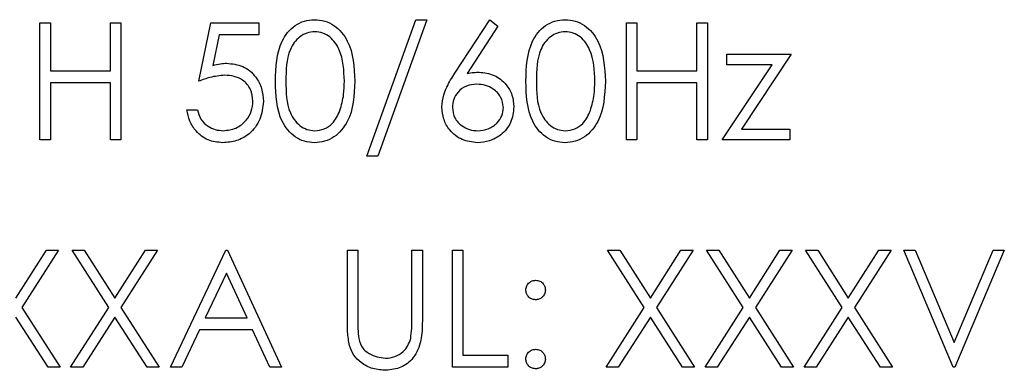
# Model space of a CAD drawing. Header units: millimetres. Extents: x 5 to 418, y 2 to 292.
# Tile 37 of 93: x 108.645 to 111.17, y 205.276 to 206.174. Entities that reach past the tile are written whole.
import ezdxf

# ---------------------------------------------------------------- set-up
doc = ezdxf.new("R2010")
doc.units = ezdxf.units.MM

msp = doc.modelspace()

# ---------------------------------------------------------------- linework, layer by layer
at = {"color": 7, "linetype": 'Continuous', "lineweight": 25}
for p, q in [((108.6965, 206.1668), (108.7234, 206.1668)), ((108.6965, 205.8668), (108.6965, 206.1668)), ((108.7234, 206.1668), (108.7234, 206.0437)), ((108.8773, 206.0437), (108.8773, 206.1668)), ((108.8773, 206.1668), (108.9042, 206.1668)), ((108.9042, 206.1668), (108.9042, 205.8668)), ((109.1042, 206.0168), (109.135, 206.1668)), ((109.135, 206.1668), (109.2581, 206.1668)), ((109.2581, 206.1668), (109.2581, 206.136)), ((109.535, 205.8245), (109.6605, 206.1745)), ((109.6888, 206.1745), (109.5634, 205.8245)), ((109.6605, 206.1745), (109.6888, 206.1745)), ((109.7608, 206.0376), (109.8504, 206.1745)), ((109.8504, 206.1745), (109.8711, 206.1582)), ((110.2004, 206.1668), (110.2273, 206.1668)), ((110.2004, 205.8668), (110.2004, 206.1668)), ((110.2273, 206.1668), (110.2273, 206.0437)), ((110.3811, 206.0437), (110.3811, 206.1668)), ((110.3811, 206.1668), (110.4081, 206.1668)), ((110.4081, 206.1668), (110.4081, 205.8668)), ((109.156, 206.136), (109.1399, 206.0571)), ((109.2581, 206.136), (109.156, 206.136)), ((109.8711, 206.1582), (109.7918, 206.037)), ((110.4581, 206.086), (110.6234, 206.086)), ((110.4581, 206.0591), (110.4581, 206.086)), ((110.6234, 206.086), (110.4959, 205.8937)), ((110.4465, 205.8668), (110.5741, 206.0591)), ((110.5741, 206.0591), (110.4581, 206.0591)), ((108.7234, 206.0437), (108.8773, 206.0437)), ((110.2273, 206.0437), (110.3811, 206.0437)), ((108.8773, 206.0129), (108.7234, 206.0129)), ((108.7234, 206.0129), (108.7234, 205.8668)), ((108.8773, 205.8668), (108.8773, 206.0129)), ((110.3811, 206.0129), (110.2273, 206.0129)), ((110.2273, 206.0129), (110.2273, 205.8668)), ((110.3811, 205.8668), (110.3811, 206.0129)), ((109.0734, 205.9437), (109.1004, 205.9437)), ((110.4959, 205.8937), (110.6196, 205.8937)), ((110.6196, 205.8937), (110.6196, 205.8668)), ((108.7234, 205.8668), (108.6965, 205.8668)), ((108.9042, 205.8668), (108.8773, 205.8668)), ((110.2273, 205.8668), (110.2004, 205.8668)), ((110.4081, 205.8668), (110.3811, 205.8668)), ((110.6196, 205.8668), (110.4465, 205.8668)), ((109.5634, 205.8245), (109.535, 205.8245)), ((108.635, 205.4607), (108.7135, 205.5835)), ((108.7446, 205.5835), (108.6506, 205.4365)), ((108.7135, 205.5835), (108.7446, 205.5835)), ((108.7792, 205.5835), (108.8103, 205.5835)), ((108.8733, 205.4365), (108.7792, 205.5835)), ((108.8103, 205.5835), (108.8888, 205.4607)), ((108.8888, 205.4607), (108.9674, 205.5835)), ((108.9984, 205.5835), (108.9044, 205.4365)), ((108.9674, 205.5835), (108.9984, 205.5835)), ((109.0311, 205.2835), (109.1734, 205.5835)), ((109.1734, 205.5835), (109.1773, 205.5835)), ((109.1773, 205.5835), (109.3158, 205.2835)), ((109.485, 205.5835), (109.5119, 205.5835)), ((109.485, 205.4023), (109.485, 205.5835)), ((109.5119, 205.5835), (109.5119, 205.4037)), ((109.6504, 205.5835), (109.6773, 205.5835)), ((109.6504, 205.4037), (109.6504, 205.5835)), ((109.6773, 205.5835), (109.6773, 205.4023)), ((109.7542, 205.5835), (109.7811, 205.5835)), ((109.7542, 205.2835), (109.7542, 205.5835)), ((109.7811, 205.5835), (109.7811, 205.3142)), ((110.1523, 205.5835), (110.1834, 205.5835)), ((110.2464, 205.4365), (110.1523, 205.5835)), ((110.1834, 205.5835), (110.2619, 205.4607)), ((110.2619, 205.4607), (110.3405, 205.5835)), ((110.3715, 205.5835), (110.2775, 205.4365)), ((110.3405, 205.5835), (110.3715, 205.5835)), ((110.4061, 205.5835), (110.4372, 205.5835)), ((110.5003, 205.4365), (110.4061, 205.5835)), ((110.4372, 205.5835), (110.5158, 205.4607)), ((110.5158, 205.4607), (110.5943, 205.5835)), ((110.6254, 205.5835), (110.5313, 205.4365)), ((110.5943, 205.5835), (110.6254, 205.5835)), ((110.7541, 205.4365), (110.66, 205.5835)), ((110.66, 205.5835), (110.6911, 205.5835)), ((110.6911, 205.5835), (110.7696, 205.4607)), ((110.7696, 205.4607), (110.8481, 205.5835)), ((110.8792, 205.5835), (110.7852, 205.4365)), ((110.8481, 205.5835), (110.8792, 205.5835)), ((110.9119, 205.5835), (110.9408, 205.5835)), ((111.0388, 205.2835), (110.9119, 205.5835)), ((110.9408, 205.5835), (111.0408, 205.347)), ((111.0408, 205.347), (111.1408, 205.5835)), ((111.1696, 205.5835), (111.0427, 205.2835)), ((111.1408, 205.5835), (111.1696, 205.5835)), ((109.1751, 205.525), (109.1207, 205.4104)), ((109.228, 205.4104), (109.1751, 205.525)), ((108.6506, 205.4365), (108.7484, 205.2835)), ((108.7754, 205.2835), (108.8733, 205.4365)), ((108.9044, 205.4365), (109.0023, 205.2835)), ((110.1484, 205.2835), (110.2464, 205.4365)), ((110.2775, 205.4365), (110.3754, 205.2835)), ((110.4023, 205.2835), (110.5003, 205.4365)), ((110.5313, 205.4365), (110.6292, 205.2835)), ((110.6561, 205.2835), (110.7541, 205.4365)), ((110.7852, 205.4365), (110.8831, 205.2835)), ((108.7174, 205.2835), (108.635, 205.4122)), ((108.8888, 205.4122), (108.8064, 205.2835)), ((108.9712, 205.2835), (108.8888, 205.4122)), ((109.1207, 205.4104), (109.228, 205.4104)), ((110.2619, 205.4122), (110.1795, 205.2835)), ((110.3443, 205.2835), (110.2619, 205.4122)), ((110.5158, 205.4122), (110.4334, 205.2835)), ((110.5981, 205.2835), (110.5158, 205.4122)), ((110.7696, 205.4122), (110.6872, 205.2835)), ((110.852, 205.2835), (110.7696, 205.4122)), ((109.1061, 205.3796), (109.0605, 205.2835)), ((109.2421, 205.3796), (109.1061, 205.3796)), ((109.2865, 205.2835), (109.2421, 205.3796)), ((109.7811, 205.3142), (109.8965, 205.3142)), ((109.8965, 205.3142), (109.8965, 205.2835)), ((108.7484, 205.2835), (108.7174, 205.2835)), ((108.8064, 205.2835), (108.7754, 205.2835)), ((109.0023, 205.2835), (108.9712, 205.2835)), ((109.0605, 205.2835), (109.0311, 205.2835)), ((109.3158, 205.2835), (109.2865, 205.2835)), ((109.8965, 205.2835), (109.7542, 205.2835)), ((110.1795, 205.2835), (110.1484, 205.2835)), ((110.3754, 205.2835), (110.3443, 205.2835)), ((110.4334, 205.2835), (110.4023, 205.2835)), ((110.6292, 205.2835), (110.5981, 205.2835)), ((110.6872, 205.2835), (110.6561, 205.2835)), ((110.8831, 205.2835), (110.852, 205.2835)), ((111.0427, 205.2835), (111.0388, 205.2835))]:
    msp.add_line(p, q, dxfattribs=at)
for points, knots in [([(109.3004, 206.0167), (109.3015, 206.0525), (109.303, 206.0973), (109.3309, 206.1424), (109.3504, 206.1603), (109.3744, 206.1723), (109.3919, 206.1738), (109.4007, 206.1745)], [0, 0, 0, 0, 0.498702, 0.624177, 0.749467, 0.874745, 1, 1, 1, 1]), ([(109.4007, 206.1745), (109.4095, 206.1738), (109.4272, 206.1724), (109.4594, 206.1567), (109.4999, 206.1067), (109.5025, 206.0527), (109.5042, 206.0167)], [0, 0, 0, 0, 0.1256, 0.251197, 0.500581, 1, 1, 1, 1]), ([(109.9427, 206.0167), (109.9438, 206.0525), (109.9453, 206.0973), (109.9733, 206.1424), (109.9927, 206.1603), (110.0167, 206.1723), (110.0342, 206.1738), (110.043, 206.1745)], [0, 0, 0, 0, 0.498702, 0.624177, 0.749467, 0.874745, 1, 1, 1, 1]), ([(110.043, 206.1745), (110.0518, 206.1738), (110.0695, 206.1724), (110.1017, 206.1567), (110.1422, 206.1067), (110.1448, 206.0527), (110.1465, 206.0167)], [0, 0, 0, 0, 0.1256, 0.251197, 0.500581, 1, 1, 1, 1]), ([(109.4016, 206.1437), (109.3947, 206.143), (109.3809, 206.1417), (109.3627, 206.1311), (109.3481, 206.1164), (109.3283, 206.0798), (109.3277, 206.0448), (109.3273, 206.0168)], [0, 0, 0, 0, 0.125139, 0.250418, 0.375519, 0.500847, 1, 1, 1, 1]), ([(109.4773, 206.0168), (109.4762, 206.0446), (109.4745, 206.0864), (109.4464, 206.1276), (109.4222, 206.1415), (109.4084, 206.143), (109.4016, 206.1437)], [0, 0, 0, 0, 0.500072, 0.749021, 0.874598, 1, 1, 1, 1]), ([(110.0439, 206.1437), (110.037, 206.143), (110.0232, 206.1417), (110.005, 206.1311), (109.9904, 206.1164), (109.9706, 206.0798), (109.97, 206.0448), (109.9696, 206.0168)], [0, 0, 0, 0, 0.125139, 0.250418, 0.375519, 0.500847, 1, 1, 1, 1]), ([(110.1196, 206.0168), (110.1185, 206.0446), (110.1168, 206.0864), (110.0888, 206.1276), (110.0645, 206.1415), (110.0507, 206.143), (110.0439, 206.1437)], [0, 0, 0, 0, 0.500072, 0.749021, 0.874598, 1, 1, 1, 1]), ([(109.1399, 206.0571), (109.1463, 206.0589), (109.1579, 206.0621), (109.1699, 206.0627), (109.1752, 206.0629)], [0, 0, 0, 0, 0.560064, 1, 1, 1, 1]), ([(109.1752, 206.0629), (109.1895, 206.0614), (109.2182, 206.0584), (109.2498, 206.0314), (109.2673, 205.9985), (109.2688, 205.9761), (109.2696, 205.9648)], [0, 0, 0, 0, 0.279688, 0.559025, 0.779292, 1, 1, 1, 1]), ([(109.7273, 205.9504), (109.7284, 205.9612), (109.7301, 205.9789), (109.7396, 206.0017), (109.7495, 206.0201), (109.7571, 206.0317), (109.7608, 206.0376)], [0, 0, 0, 0, 0.339374, 0.559486, 0.779731, 1, 1, 1, 1]), ([(109.7918, 206.037), (109.7976, 206.0379), (109.8079, 206.0395), (109.8183, 206.0398), (109.8229, 206.0399)], [0, 0, 0, 0, 0.55991, 1, 1, 1, 1]), ([(109.8229, 206.0399), (109.8361, 206.0384), (109.8623, 206.0354), (109.8916, 206.0113), (109.9093, 205.982), (109.911, 205.9613), (109.9119, 205.951)], [0, 0, 0, 0, 0.279638, 0.559326, 0.779527, 1, 1, 1, 1]), ([(109.1703, 206.0322), (109.1576, 206.0309), (109.1349, 206.0285), (109.1136, 206.0204), (109.1042, 206.0168)], [0, 0, 0, 0, 0.559416, 1, 1, 1, 1]), ([(109.2427, 205.966), (109.2416, 205.9763), (109.2394, 205.9971), (109.2191, 206.0196), (109.1947, 206.0308), (109.1785, 206.0317), (109.1703, 206.0322)], [0, 0, 0, 0, 0.279539, 0.558617, 0.779047, 1, 1, 1, 1]), ([(109.4007, 205.8591), (109.3919, 205.8598), (109.3744, 205.8612), (109.3426, 205.8769), (109.3031, 205.9273), (109.3015, 205.9809), (109.3004, 206.0167)], [0, 0, 0, 0, 0.125551, 0.25109, 0.50025, 1, 1, 1, 1]), ([(109.3273, 206.0168), (109.3275, 205.9887), (109.3278, 205.9468), (109.3567, 205.9058), (109.381, 205.8921), (109.3947, 205.8906), (109.4016, 205.8899)], [0, 0, 0, 0, 0.500291, 0.749086, 0.874606, 1, 1, 1, 1]), ([(109.5042, 206.0167), (109.5025, 205.9807), (109.5, 205.9267), (109.4592, 205.8769), (109.4271, 205.8612), (109.4095, 205.8598), (109.4007, 205.8591)], [0, 0, 0, 0, 0.499407, 0.748743, 0.874372, 1, 1, 1, 1]), ([(109.4659, 205.9414), (109.4698, 205.9552), (109.4766, 205.9799), (109.4771, 206.0055), (109.4773, 206.0168)], [0, 0, 0, 0, 0.5595988, 1, 1, 1, 1]), ([(109.8173, 206.0091), (109.8081, 206.0083), (109.7899, 206.0068), (109.7689, 205.9909), (109.7562, 205.9708), (109.7549, 205.9565), (109.7542, 205.9494)], [0, 0, 0, 0, 0.280127, 0.559515, 0.779719, 1, 1, 1, 1]), ([(109.885, 205.9494), (109.8836, 205.9588), (109.8808, 205.9776), (109.8611, 205.9966), (109.8394, 206.0075), (109.8247, 206.0086), (109.8173, 206.0091)], [0, 0, 0, 0, 0.278754, 0.558605, 0.779147, 1, 1, 1, 1]), ([(110.043, 205.8591), (110.0342, 205.8598), (110.0167, 205.8612), (109.9849, 205.8769), (109.9455, 205.9273), (109.9438, 205.9809), (109.9427, 206.0167)], [0, 0, 0, 0, 0.125551, 0.25109, 0.50025, 1, 1, 1, 1]), ([(109.9696, 206.0168), (109.9698, 205.9887), (109.9702, 205.9468), (109.999, 205.9058), (110.0233, 205.8921), (110.037, 205.8906), (110.0439, 205.8899)], [0, 0, 0, 0, 0.500291, 0.749086, 0.874606, 1, 1, 1, 1]), ([(110.1465, 206.0167), (110.1449, 205.9807), (110.1423, 205.9267), (110.1016, 205.8769), (110.0694, 205.8612), (110.0518, 205.8598), (110.043, 205.8591)], [0, 0, 0, 0, 0.499407, 0.748743, 0.874372, 1, 1, 1, 1]), ([(110.1082, 205.9414), (110.1121, 205.9552), (110.1189, 205.9799), (110.1194, 206.0055), (110.1196, 206.0168)], [0, 0, 0, 0, 0.559599, 1, 1, 1, 1]), ([(109.2696, 205.9648), (109.2678, 205.9492), (109.2643, 205.9181), (109.2374, 205.882), (109.2017, 205.8619), (109.1772, 205.86), (109.165, 205.8591)], [0, 0, 0, 0, 0.279864, 0.559271, 0.779424, 1, 1, 1, 1]), ([(109.1665, 205.8899), (109.1778, 205.8912), (109.2003, 205.8938), (109.2253, 205.9143), (109.2406, 205.9394), (109.242, 205.9571), (109.2427, 205.966)], [0, 0, 0, 0, 0.279617, 0.559357, 0.779559, 1, 1, 1, 1]), ([(109.165, 205.8591), (109.1521, 205.8604), (109.1264, 205.863), (109.0973, 205.886), (109.0793, 205.914), (109.0754, 205.9338), (109.0734, 205.9437)], [0, 0, 0, 0, 0.2796245, 0.5590192, 0.7793803, 1, 1, 1, 1]), ([(109.1004, 205.9437), (109.1027, 205.9352), (109.1073, 205.9183), (109.1257, 205.9012), (109.1461, 205.8916), (109.1597, 205.8905), (109.1665, 205.8899)], [0, 0, 0, 0, 0.2800502, 0.5591657, 0.7795831, 1, 1, 1, 1]), ([(109.4016, 205.8899), (109.4098, 205.8909), (109.4262, 205.893), (109.4515, 205.9101), (109.4605, 205.9295), (109.4659, 205.9414)], [0, 0, 0, 0, 0.280257, 0.560781, 1, 1, 1, 1]), ([(109.8182, 205.8591), (109.8047, 205.8607), (109.7779, 205.8639), (109.7476, 205.8883), (109.7304, 205.9189), (109.7283, 205.9399), (109.7273, 205.9504)], [0, 0, 0, 0, 0.27967, 0.559085, 0.779558, 1, 1, 1, 1]), ([(109.7542, 205.9494), (109.7555, 205.9402), (109.7581, 205.9217), (109.7768, 205.9027), (109.7979, 205.8915), (109.8124, 205.8904), (109.8196, 205.8899)], [0, 0, 0, 0, 0.279059, 0.55882, 0.779303, 1, 1, 1, 1]), ([(109.9119, 205.951), (109.9104, 205.9373), (109.9073, 205.9098), (109.8817, 205.8794), (109.8504, 205.8621), (109.8289, 205.8601), (109.8182, 205.8591)], [0, 0, 0, 0, 0.279631, 0.55896, 0.779478, 1, 1, 1, 1]), ([(109.8196, 205.8899), (109.8288, 205.8908), (109.8472, 205.8926), (109.8686, 205.908), (109.8827, 205.9276), (109.8842, 205.9421), (109.885, 205.9494)], [0, 0, 0, 0, 0.280018, 0.559853, 0.779987, 1, 1, 1, 1]), ([(110.0439, 205.8899), (110.0521, 205.8909), (110.0685, 205.893), (110.0938, 205.9101), (110.1028, 205.9295), (110.1082, 205.9414)], [0, 0, 0, 0, 0.280257, 0.560781, 1, 1, 1, 1]), ([(109.9427, 205.4815), (109.9431, 205.4852), (109.944, 205.4926), (109.9508, 205.5007), (109.959, 205.5057), (109.9648, 205.5063), (109.9677, 205.5065)], [0, 0, 0, 0, 0.279585, 0.559454, 0.779697, 1, 1, 1, 1]), ([(109.9677, 205.5065), (109.9714, 205.5061), (109.9788, 205.5053), (109.9869, 205.4984), (109.992, 205.4903), (109.9925, 205.4844), (109.9927, 205.4815)], [0, 0, 0, 0, 0.279602, 0.559212, 0.779475, 1, 1, 1, 1]), ([(109.9677, 205.4565), (109.964, 205.457), (109.9566, 205.4578), (109.9485, 205.4646), (109.9434, 205.4728), (109.9429, 205.4786), (109.9427, 205.4815)], [0, 0, 0, 0, 0.279647, 0.559299, 0.779615, 1, 1, 1, 1]), ([(109.9927, 205.4815), (109.9923, 205.4778), (109.9914, 205.4704), (109.9846, 205.4623), (109.9764, 205.4573), (109.9706, 205.4568), (109.9677, 205.4565)], [0, 0, 0, 0, 0.279517, 0.559326, 0.779544, 1, 1, 1, 1]), ([(109.4903, 205.339), (109.4884, 205.3508), (109.485, 205.3717), (109.485, 205.3929), (109.485, 205.4023)], [0, 0, 0, 0, 0.5594986, 1, 1, 1, 1]), ([(109.5119, 205.4037), (109.5119, 205.3963), (109.5118, 205.3829), (109.5127, 205.3697), (109.5131, 205.3638)], [0, 0, 0, 0, 0.560124, 1, 1, 1, 1]), ([(109.6773, 205.4023), (109.677, 205.3856), (109.6765, 205.3523), (109.6584, 205.308), (109.6235, 205.28), (109.5972, 205.2772), (109.5841, 205.2758)], [0, 0, 0, 0, 0.281655, 0.560111, 0.78008, 1, 1, 1, 1]), ([(109.6473, 205.3571), (109.6484, 205.3658), (109.6505, 205.3813), (109.6504, 205.3968), (109.6504, 205.4037)], [0, 0, 0, 0, 0.559624, 1, 1, 1, 1]), ([(109.5131, 205.3638), (109.515, 205.3546), (109.5188, 205.3363), (109.5445, 205.3127), (109.5682, 205.3089), (109.5826, 205.3065)], [0, 0, 0, 0, 0.281057, 0.560821, 1, 1, 1, 1]), ([(109.5826, 205.3065), (109.5909, 205.3074), (109.6074, 205.3092), (109.6274, 205.3219), (109.641, 205.3386), (109.6452, 205.3509), (109.6473, 205.3571)], [0, 0, 0, 0, 0.279787, 0.559377, 0.779569, 1, 1, 1, 1]), ([(109.5841, 205.2758), (109.5727, 205.2765), (109.5499, 205.2781), (109.5212, 205.293), (109.5002, 205.314), (109.4936, 205.3307), (109.4903, 205.339)], [0, 0, 0, 0, 0.2802208, 0.5599142, 0.7799519, 1, 1, 1, 1]), ([(109.9427, 205.3046), (109.9431, 205.3083), (109.944, 205.3157), (109.9508, 205.3238), (109.959, 205.3288), (109.9648, 205.3294), (109.9677, 205.3296)], [0, 0, 0, 0, 0.2795762, 0.5592837, 0.7795524, 1, 1, 1, 1]), ([(109.9677, 205.3296), (109.9714, 205.3292), (109.9788, 205.3284), (109.9869, 205.3215), (109.992, 205.3133), (109.9925, 205.3075), (109.9927, 205.3046)], [0, 0, 0, 0, 0.2796016, 0.559212, 0.7794752, 1, 1, 1, 1]), ([(109.9677, 205.2796), (109.964, 205.2801), (109.9566, 205.281), (109.9485, 205.2878), (109.9435, 205.2959), (109.9429, 205.3017), (109.9427, 205.3046)], [0, 0, 0, 0, 0.279581, 0.559143, 0.779575, 1, 1, 1, 1]), ([(109.9927, 205.3046), (109.9922, 205.3009), (109.9914, 205.2936), (109.9845, 205.2854), (109.9764, 205.2804), (109.9706, 205.2799), (109.9677, 205.2796)], [0, 0, 0, 0, 0.279469, 0.559358, 0.779674, 1, 1, 1, 1])]:
    msp.add_open_spline(points, degree=3, knots=knots, dxfattribs=at)

doc.saveas('drawing.dxf')
